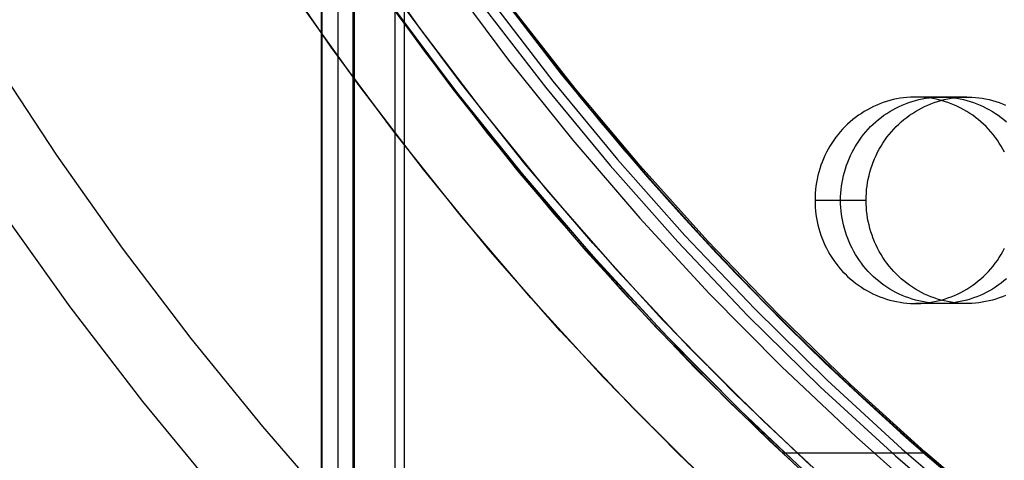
# Model space of a CAD drawing. Header units: millimetres. Extents: x 7986 to 9191, y -11326 to -10283.
# Tile 80 of 256: x 8520 to 8544, y -10719 to -10709. Entities that reach past the tile are written whole.
import ezdxf

# ---------------------------------------------------------------- set-up
doc = ezdxf.new("R2010")
doc.units = ezdxf.units.MM
doc.layers.add('color', color=7, linetype='Continuous')

msp = doc.modelspace()

# ---------------------------------------------------------------- linework, layer by layer
at = {"color": 7, "true_color": 0xffffff}
for p, q in [((8527.17, -10695.811, 50.099), (8527.17, -11325.811, 50.099)), ((8527.195, -11325.811, 50.324), (8527.195, -10695.811, 50.324)), ((8527.589, -11325.811, 52.029), (8527.589, -10695.811, 52.029)), ((8527.945, -11325.811, 49.125), (8527.945, -10695.811, 49.125)), ((8527.983, -11325.811, 53.734), (8527.983, -10695.811, 53.734)), ((8528.957, -10695.811, 54.509), (8528.957, -11325.811, 54.509)), ((8529.182, -10695.811, 54.484), (8529.182, -11325.811, 54.484)), ((8527.658, -10706.643, 55.849), (8529.15, -10708.759, 55.504)), ((8530.96, -10707.359, 39.872), (8532.421, -10709.31, 39.872)), ((8528.186, -10707.418, 19.934), (8529.658, -10709.473, 19.934)), ((8528.186, -10707.418, 61.309), (8529.658, -10709.473, 61.309)), ((8530.228, -10707.712, 18.434), (8531.714, -10709.704, 18.434)), ((8530.228, -10707.712, 18.434), (8531.714, -10709.704, 18.434)), ((8531.288, -10708.263, 60.99), (8532.788, -10710.211, 60.99)), ((8531.288, -10708.263, 60.99), (8532.788, -10710.211, 60.99)), ((8532.998, -10710.043, 61.309), (8531.504, -10708.102, 61.309)), ((8532.998, -10710.043, 18.434), (8531.504, -10708.102, 18.434)), ((8528.852, -10708.367, 40.622), (8530.361, -10710.405, 40.622)), ((8530.422, -10710.428, 47.488), (8528.864, -10708.34, 47.848)), ((8531.101, -10708.402, 60.565), (8532.605, -10710.356, 60.565)), ((8531.101, -10708.402, 60.565), (8532.605, -10710.356, 60.565)), ((8533.325, -10710.387, 54.54), (8531.809, -10708.454, 54.89)), ((8529.15, -10708.759, 55.504), (8530.711, -10710.82, 55.144)), ((8531.938, -10708.675, 60.059), (8533.434, -10710.58, 60.059)), ((8531.938, -10708.675, 60.059), (8533.434, -10710.58, 60.059)), ((8531.942, -10708.685, 47.138), (8532.699, -10709.666, 46.963)), ((8529.658, -10709.473, 19.934), (8531.2, -10711.477, 19.934)), ((8529.658, -10709.473, 61.309), (8531.2, -10711.477, 61.309)), ((8532.421, -10709.31, 39.872), (8533.948, -10711.209, 39.872)), ((8531.714, -10709.704, 18.434), (8533.269, -10711.644, 18.434)), ((8531.714, -10709.704, 18.434), (8533.269, -10711.644, 18.434)), ((8532.699, -10709.666, 46.963), (8533.475, -10710.635, 46.784)), ((8532.788, -10710.211, 60.99), (8534.353, -10712.106, 60.99)), ((8532.788, -10710.211, 60.99), (8534.353, -10712.106, 60.99)), ((8534.558, -10711.931, 61.309), (8532.998, -10710.043, 61.309)), ((8534.558, -10711.931, 18.434), (8532.998, -10710.043, 18.434)), ((8530.361, -10710.405, 40.622), (8531.939, -10712.389, 40.622)), ((8532.05, -10712.46, 47.113), (8530.422, -10710.428, 47.488)), ((8532.605, -10710.356, 60.565), (8534.176, -10712.258, 60.565)), ((8532.605, -10710.356, 60.565), (8534.176, -10712.258, 60.565)), ((8534.903, -10712.265, 54.176), (8533.325, -10710.387, 54.54)), ((8533.434, -10710.58, 60.059), (8534.995, -10712.433, 60.059)), ((8533.434, -10710.58, 60.059), (8534.995, -10712.433, 60.059)), ((8533.475, -10710.635, 46.784), (8534.268, -10711.591, 46.601)), ((8540.867, -10710.703, 46.141), (8540.787, -10710.73, 46.16)), ((8540.948, -10710.68, 46.123), (8540.867, -10710.703, 46.141)), ((8541.03, -10710.659, 46.104), (8540.948, -10710.68, 46.123)), ((8541.112, -10710.641, 46.085), (8541.03, -10710.659, 46.104)), ((8541.195, -10710.626, 46.066), (8541.112, -10710.641, 46.085)), ((8541.278, -10710.615, 46.046), (8541.195, -10710.626, 46.066)), ((8541.362, -10710.606, 46.027), (8541.278, -10710.615, 46.046)), ((8541.446, -10710.6, 46.008), (8541.362, -10710.606, 46.027)), ((8541.406, -10710.73, 48.839), (8541.486, -10710.703, 48.821)), ((8541.53, -10710.597, 45.988), (8541.446, -10710.6, 46.008)), ((8541.486, -10710.703, 48.821), (8541.567, -10710.68, 48.802)), ((8541.614, -10710.597, 45.969), (8541.53, -10710.597, 45.988)), ((8541.567, -10710.68, 48.802), (8541.648, -10710.659, 48.783)), ((8542.809, -10710.596, 51.338), (8541.572, -10710.596, 45.979)), ((8541.698, -10710.6, 45.949), (8541.614, -10710.597, 45.969)), ((8541.648, -10710.659, 48.783), (8541.73, -10710.641, 48.764)), ((8541.782, -10710.606, 45.93), (8541.698, -10710.6, 45.949)), ((8541.73, -10710.641, 48.764), (8541.813, -10710.626, 48.745)), ((8541.865, -10710.615, 45.911), (8541.782, -10710.606, 45.93)), ((8541.813, -10710.626, 48.745), (8541.897, -10710.615, 48.726)), ((8541.949, -10710.626, 45.892), (8541.865, -10710.615, 45.911)), ((8541.897, -10710.615, 48.726), (8541.98, -10710.606, 48.707)), ((8542.031, -10710.641, 45.872), (8541.949, -10710.626, 45.892)), ((8541.98, -10710.606, 48.707), (8542.064, -10710.6, 48.687)), ((8542.024, -10710.73, 51.519), (8542.104, -10710.703, 51.5)), ((8542.114, -10710.659, 45.853), (8542.031, -10710.641, 45.872)), ((8542.064, -10710.6, 48.687), (8542.148, -10710.597, 48.668)), ((8542.104, -10710.703, 51.5), (8542.185, -10710.68, 51.482)), ((8542.195, -10710.68, 45.835), (8542.114, -10710.659, 45.853)), ((8542.148, -10710.597, 48.668), (8542.232, -10710.597, 48.648)), ((8542.185, -10710.68, 51.482), (8542.267, -10710.659, 51.463)), ((8542.276, -10710.703, 45.816), (8542.195, -10710.68, 45.835)), ((8542.232, -10710.597, 48.648), (8542.316, -10710.6, 48.629)), ((8542.267, -10710.659, 51.463), (8542.349, -10710.641, 51.444)), ((8542.356, -10710.73, 45.797), (8542.276, -10710.703, 45.816)), ((8542.316, -10710.6, 48.629), (8542.4, -10710.606, 48.61)), ((8542.349, -10710.641, 51.444), (8542.432, -10710.626, 51.425)), ((8542.4, -10710.606, 48.61), (8542.484, -10710.615, 48.59)), ((8542.432, -10710.626, 51.425), (8542.515, -10710.615, 51.405)), ((8542.484, -10710.615, 48.59), (8542.567, -10710.626, 48.571)), ((8542.515, -10710.615, 51.405), (8542.599, -10710.606, 51.386)), ((8542.567, -10710.626, 48.571), (8542.65, -10710.641, 48.552)), ((8542.599, -10710.606, 51.386), (8542.683, -10710.6, 51.367)), ((8542.65, -10710.641, 48.552), (8542.732, -10710.659, 48.533)), ((8542.683, -10710.6, 51.367), (8542.767, -10710.597, 51.347)), ((8542.732, -10710.659, 48.533), (8542.814, -10710.68, 48.514)), ((8542.767, -10710.597, 51.347), (8542.851, -10710.597, 51.328)), ((8542.814, -10710.68, 48.514), (8542.895, -10710.703, 48.495)), ((8542.851, -10710.597, 51.328), (8542.935, -10710.6, 51.309)), ((8542.895, -10710.703, 48.495), (8542.975, -10710.73, 48.477)), ((8542.935, -10710.6, 51.309), (8543.019, -10710.606, 51.289)), ((8543.019, -10710.606, 51.289), (8543.102, -10710.615, 51.27)), ((8543.102, -10710.615, 51.27), (8543.186, -10710.626, 51.251)), ((8543.186, -10710.626, 51.251), (8543.269, -10710.641, 51.232)), ((8543.269, -10710.641, 51.232), (8543.351, -10710.659, 51.213)), ((8543.351, -10710.659, 51.213), (8543.433, -10710.68, 51.194)), ((8543.433, -10710.68, 51.194), (8543.513, -10710.703, 51.175)), ((8543.513, -10710.703, 51.175), (8543.594, -10710.73, 51.156)), ((8530.711, -10710.82, 55.144), (8532.341, -10712.826, 54.767)), ((8540.329, -10710.946, 46.265), (8540.258, -10710.991, 46.282)), ((8540.403, -10710.903, 46.249), (8540.329, -10710.946, 46.265)), ((8540.477, -10710.863, 46.231), (8540.403, -10710.903, 46.249)), ((8540.553, -10710.826, 46.214), (8540.477, -10710.863, 46.231)), ((8540.63, -10710.791, 46.196), (8540.553, -10710.826, 46.214)), ((8540.708, -10710.759, 46.178), (8540.63, -10710.791, 46.196)), ((8540.787, -10710.73, 46.16), (8540.708, -10710.759, 46.178)), ((8540.876, -10710.991, 48.961), (8540.948, -10710.946, 48.945)), ((8540.948, -10710.946, 48.945), (8541.021, -10710.903, 48.928)), ((8541.021, -10710.903, 48.928), (8541.096, -10710.863, 48.911)), ((8541.096, -10710.863, 48.911), (8541.171, -10710.826, 48.893)), ((8541.171, -10710.826, 48.893), (8541.248, -10710.791, 48.876)), ((8541.248, -10710.791, 48.876), (8541.326, -10710.759, 48.858)), ((8541.326, -10710.759, 48.858), (8541.406, -10710.73, 48.839)), ((8541.495, -10710.991, 51.641), (8541.567, -10710.946, 51.624)), ((8541.567, -10710.946, 51.624), (8541.64, -10710.903, 51.608)), ((8541.64, -10710.903, 51.608), (8541.714, -10710.863, 51.59)), ((8541.714, -10710.863, 51.59), (8541.79, -10710.826, 51.573)), ((8541.79, -10710.826, 51.573), (8541.867, -10710.791, 51.555)), ((8541.867, -10710.791, 51.555), (8541.945, -10710.759, 51.537)), ((8541.945, -10710.759, 51.537), (8542.024, -10710.73, 51.519)), ((8542.435, -10710.759, 45.779), (8542.356, -10710.73, 45.797)), ((8542.514, -10710.791, 45.761), (8542.435, -10710.759, 45.779)), ((8542.59, -10710.826, 45.743), (8542.514, -10710.791, 45.761)), ((8542.666, -10710.863, 45.726), (8542.59, -10710.826, 45.743)), ((8542.741, -10710.903, 45.709), (8542.666, -10710.863, 45.726)), ((8542.814, -10710.946, 45.692), (8542.741, -10710.903, 45.709)), ((8542.885, -10710.991, 45.675), (8542.814, -10710.946, 45.692)), ((8542.975, -10710.73, 48.477), (8543.054, -10710.759, 48.459)), ((8543.054, -10710.759, 48.459), (8543.132, -10710.791, 48.441)), ((8543.132, -10710.791, 48.441), (8543.209, -10710.826, 48.423)), ((8543.209, -10710.826, 48.423), (8543.285, -10710.863, 48.405)), ((8543.285, -10710.863, 48.405), (8543.359, -10710.903, 48.388)), ((8543.359, -10710.903, 48.388), (8543.432, -10710.946, 48.371)), ((8543.432, -10710.946, 48.371), (8543.504, -10710.991, 48.355)), ((8543.594, -10710.73, 51.156), (8543.673, -10710.759, 51.138)), ((8543.673, -10710.759, 51.138), (8543.751, -10710.791, 51.12)), ((8539.988, -10711.197, 46.344), (8539.925, -10711.254, 46.359)), ((8540.053, -10711.142, 46.329), (8539.988, -10711.197, 46.344)), ((8540.119, -10711.089, 46.314), (8540.053, -10711.142, 46.329)), ((8540.188, -10711.039, 46.298), (8540.119, -10711.089, 46.314)), ((8540.258, -10710.991, 46.282), (8540.188, -10711.039, 46.298)), ((8540.544, -10711.254, 49.038), (8540.607, -10711.197, 49.024)), ((8540.607, -10711.197, 49.024), (8540.671, -10711.142, 49.009)), ((8540.671, -10711.142, 49.009), (8540.738, -10711.089, 48.993)), ((8540.738, -10711.089, 48.993), (8540.806, -10711.039, 48.978)), ((8540.806, -10711.039, 48.978), (8540.876, -10710.991, 48.961)), ((8541.162, -10711.254, 51.718), (8541.225, -10711.197, 51.703)), ((8541.225, -10711.197, 51.703), (8541.29, -10711.142, 51.688)), ((8541.29, -10711.142, 51.688), (8541.357, -10711.089, 51.673)), ((8541.357, -10711.089, 51.673), (8541.425, -10711.039, 51.657)), ((8541.425, -10711.039, 51.657), (8541.495, -10710.991, 51.641)), ((8542.955, -10711.039, 45.659), (8542.885, -10710.991, 45.675)), ((8543.024, -10711.089, 45.643), (8542.955, -10711.039, 45.659)), ((8543.09, -10711.142, 45.628), (8543.024, -10711.089, 45.643)), ((8543.155, -10711.197, 45.613), (8543.09, -10711.142, 45.628)), ((8543.218, -10711.254, 45.598), (8543.155, -10711.197, 45.613)), ((8543.504, -10710.991, 48.355), (8543.574, -10711.039, 48.339)), ((8543.574, -10711.039, 48.339), (8543.642, -10711.089, 48.323)), ((8543.642, -10711.089, 48.323), (8543.709, -10711.142, 48.307)), ((8543.709, -10711.142, 48.307), (8543.774, -10711.197, 48.293)), ((8533.948, -10711.209, 39.872), (8535.539, -10713.055, 39.872)), ((8539.805, -10711.375, 46.386), (8539.748, -10711.439, 46.4)), ((8539.864, -10711.313, 46.373), (8539.805, -10711.375, 46.386)), ((8539.925, -10711.254, 46.359), (8539.864, -10711.313, 46.373)), ((8540.367, -10711.439, 49.079), (8540.424, -10711.375, 49.066)), ((8540.424, -10711.375, 49.066), (8540.483, -10711.313, 49.052)), ((8540.483, -10711.313, 49.052), (8540.544, -10711.254, 49.038)), ((8540.986, -10711.439, 51.759), (8541.042, -10711.375, 51.745)), ((8541.042, -10711.375, 51.745), (8541.101, -10711.313, 51.732)), ((8541.101, -10711.313, 51.732), (8541.162, -10711.254, 51.718)), ((8543.279, -10711.313, 45.584), (8543.218, -10711.254, 45.598)), ((8543.338, -10711.375, 45.571), (8543.279, -10711.313, 45.584)), ((8543.395, -10711.439, 45.558), (8543.338, -10711.375, 45.571)), ((8531.2, -10711.477, 19.934), (8532.81, -10713.426, 19.934)), ((8531.2, -10711.477, 61.309), (8532.81, -10713.426, 61.309)), ((8533.269, -10711.644, 18.434), (8534.89, -10713.528, 18.434)), ((8533.269, -10711.644, 18.434), (8534.89, -10713.528, 18.434)), ((8534.268, -10711.591, 46.601), (8535.079, -10712.533, 46.413)), ((8539.591, -10711.641, 46.436), (8539.543, -10711.712, 46.447)), ((8539.641, -10711.572, 46.424), (8539.591, -10711.641, 46.436)), ((8539.694, -10711.504, 46.412), (8539.641, -10711.572, 46.424)), ((8539.748, -10711.439, 46.4), (8539.694, -10711.504, 46.412)), ((8540.162, -10711.712, 49.126), (8540.21, -10711.641, 49.115)), ((8540.21, -10711.641, 49.115), (8540.26, -10711.572, 49.104)), ((8540.26, -10711.572, 49.104), (8540.312, -10711.504, 49.092)), ((8540.312, -10711.504, 49.092), (8540.367, -10711.439, 49.079)), ((8540.781, -10711.712, 51.806), (8540.828, -10711.641, 51.795)), ((8540.828, -10711.641, 51.795), (8540.878, -10711.572, 51.783)), ((8540.878, -10711.572, 51.783), (8540.931, -10711.504, 51.771)), ((8540.931, -10711.504, 51.771), (8540.986, -10711.439, 51.759)), ((8543.45, -10711.504, 45.545), (8543.395, -10711.439, 45.558)), ((8543.502, -10711.572, 45.533), (8543.45, -10711.504, 45.545)), ((8543.552, -10711.641, 45.521), (8543.502, -10711.572, 45.533)), ((8543.6, -10711.712, 45.51), (8543.552, -10711.641, 45.521)), ((8539.455, -10711.859, 46.467), (8539.415, -10711.935, 46.477)), ((8539.498, -10711.785, 46.457), (8539.455, -10711.859, 46.467)), ((8539.543, -10711.712, 46.447), (8539.498, -10711.785, 46.457)), ((8540.033, -10711.935, 49.156), (8540.074, -10711.859, 49.147)), ((8540.074, -10711.859, 49.147), (8540.117, -10711.785, 49.137)), ((8540.117, -10711.785, 49.137), (8540.162, -10711.712, 49.126)), ((8540.652, -10711.935, 51.836), (8540.692, -10711.859, 51.826)), ((8540.692, -10711.859, 51.826), (8540.735, -10711.785, 51.816)), ((8540.735, -10711.785, 51.816), (8540.781, -10711.712, 51.806)), ((8543.645, -10711.785, 45.5), (8543.6, -10711.712, 45.51)), ((8543.688, -10711.859, 45.49), (8543.645, -10711.785, 45.5)), ((8543.729, -10711.935, 45.481), (8543.688, -10711.859, 45.49)), ((8534.353, -10712.106, 60.99), (8535.984, -10713.946, 60.99)), ((8534.353, -10712.106, 60.99), (8535.984, -10713.946, 60.99)), ((8536.182, -10713.764, 61.309), (8534.558, -10711.931, 61.309)), ((8536.182, -10713.764, 18.434), (8534.558, -10711.931, 18.434)), ((8539.342, -10712.09, 46.493), (8539.309, -10712.17, 46.501)), ((8539.377, -10712.012, 46.485), (8539.342, -10712.09, 46.493)), ((8539.415, -10711.935, 46.477), (8539.377, -10712.012, 46.485)), ((8539.928, -10712.17, 49.18), (8539.96, -10712.09, 49.173)), ((8539.96, -10712.09, 49.173), (8539.996, -10712.012, 49.165)), ((8539.996, -10712.012, 49.165), (8540.033, -10711.935, 49.156)), ((8540.546, -10712.17, 51.86), (8540.579, -10712.09, 51.852)), ((8540.579, -10712.09, 51.852), (8540.614, -10712.012, 51.844)), ((8540.614, -10712.012, 51.844), (8540.652, -10711.935, 51.836)), ((8531.939, -10712.389, 40.622), (8533.585, -10714.318, 40.622)), ((8534.176, -10712.258, 60.565), (8535.812, -10714.104, 60.565)), ((8534.176, -10712.258, 60.565), (8535.812, -10714.104, 60.565)), ((8536.542, -10714.088, 53.798), (8534.903, -10712.265, 54.176)), ((8539.252, -10712.332, 46.514), (8539.228, -10712.415, 46.52)), ((8539.279, -10712.25, 46.508), (8539.252, -10712.332, 46.514)), ((8539.309, -10712.17, 46.501), (8539.279, -10712.25, 46.508)), ((8539.847, -10712.415, 49.199), (8539.871, -10712.332, 49.194)), ((8539.871, -10712.332, 49.194), (8539.898, -10712.25, 49.187)), ((8539.898, -10712.25, 49.187), (8539.928, -10712.17, 49.18)), ((8540.465, -10712.415, 51.879), (8540.49, -10712.332, 51.873)), ((8540.49, -10712.332, 51.873), (8540.517, -10712.25, 51.867)), ((8540.517, -10712.25, 51.867), (8540.546, -10712.17, 51.86)), ((8533.746, -10714.433, 46.721), (8532.05, -10712.46, 47.113)), ((8534.995, -10712.433, 60.059), (8536.618, -10714.231, 60.059)), ((8534.995, -10712.433, 60.059), (8536.618, -10714.231, 60.059)), ((8535.079, -10712.533, 46.413), (8535.906, -10713.462, 46.222)), ((8539.188, -10712.582, 46.529), (8539.172, -10712.667, 46.533)), ((8539.206, -10712.498, 46.525), (8539.188, -10712.582, 46.529)), ((8539.228, -10712.415, 46.52), (8539.206, -10712.498, 46.525)), ((8539.791, -10712.667, 49.212), (8539.806, -10712.582, 49.208)), ((8539.806, -10712.582, 49.208), (8539.825, -10712.498, 49.204)), ((8539.825, -10712.498, 49.204), (8539.847, -10712.415, 49.199)), ((8540.409, -10712.667, 51.892), (8540.425, -10712.582, 51.888)), ((8540.425, -10712.582, 51.888), (8540.444, -10712.498, 51.884)), ((8540.444, -10712.498, 51.884), (8540.465, -10712.415, 51.879)), ((8532.341, -10712.826, 54.767), (8534.038, -10714.772, 54.376)), ((8539.149, -10712.838, 46.538), (8539.141, -10712.924, 46.54)), ((8539.159, -10712.752, 46.536), (8539.149, -10712.838, 46.538)), ((8539.172, -10712.667, 46.533), (8539.159, -10712.752, 46.536)), ((8539.76, -10712.924, 49.219), (8539.767, -10712.838, 49.217)), ((8539.767, -10712.838, 49.217), (8539.777, -10712.752, 49.215)), ((8539.777, -10712.752, 49.215), (8539.791, -10712.667, 49.212)), ((8540.379, -10712.924, 51.899), (8540.386, -10712.838, 51.897)), ((8540.386, -10712.838, 51.897), (8540.396, -10712.752, 51.895)), ((8540.396, -10712.752, 51.895), (8540.409, -10712.667, 51.892)), ((8535.539, -10713.055, 39.872), (8537.193, -10714.844, 39.872)), ((8539.137, -10713.01, 46.541), (8539.136, -10713.096, 46.541)), ((8539.136, -10713.096, 46.541), (8540.373, -10713.096, 51.9)), ((8539.136, -10713.096, 46.541), (8539.137, -10713.183, 46.541)), ((8539.141, -10712.924, 46.54), (8539.137, -10713.01, 46.541)), ((8539.754, -10713.096, 49.221), (8539.756, -10713.01, 49.22)), ((8539.756, -10713.183, 49.22), (8539.754, -10713.096, 49.221)), ((8539.756, -10713.01, 49.22), (8539.76, -10712.924, 49.219)), ((8540.373, -10713.096, 51.9), (8540.374, -10713.01, 51.9)), ((8540.374, -10713.183, 51.9), (8540.373, -10713.096, 51.9)), ((8540.374, -10713.01, 51.9), (8540.379, -10712.924, 51.899)), ((8539.137, -10713.183, 46.541), (8539.141, -10713.269, 46.54)), ((8539.141, -10713.269, 46.54), (8539.149, -10713.355, 46.538)), ((8539.76, -10713.269, 49.219), (8539.756, -10713.183, 49.22)), ((8539.767, -10713.355, 49.217), (8539.76, -10713.269, 49.219)), ((8540.379, -10713.269, 51.899), (8540.374, -10713.183, 51.9)), ((8540.386, -10713.355, 51.897), (8540.379, -10713.269, 51.899)), ((8532.81, -10713.426, 19.934), (8534.487, -10715.319, 19.934)), ((8532.81, -10713.426, 61.309), (8534.487, -10715.319, 61.309)), ((8534.89, -10713.528, 18.434), (8536.575, -10715.356, 18.434)), ((8534.89, -10713.528, 18.434), (8536.575, -10715.356, 18.434)), ((8535.906, -10713.462, 46.222), (8536.75, -10714.376, 46.028)), ((8539.149, -10713.355, 46.538), (8539.159, -10713.441, 46.536)), ((8539.159, -10713.441, 46.536), (8539.172, -10713.526, 46.533)), ((8539.172, -10713.526, 46.533), (8539.188, -10713.611, 46.529)), ((8539.777, -10713.441, 49.215), (8539.767, -10713.355, 49.217)), ((8539.791, -10713.526, 49.212), (8539.777, -10713.441, 49.215)), ((8539.806, -10713.611, 49.208), (8539.791, -10713.526, 49.212)), ((8540.396, -10713.441, 51.895), (8540.386, -10713.355, 51.897)), ((8540.409, -10713.526, 51.892), (8540.396, -10713.441, 51.895)), ((8540.425, -10713.611, 51.888), (8540.409, -10713.526, 51.892)), ((8537.868, -10715.54, 61.309), (8536.182, -10713.764, 61.309)), ((8537.868, -10715.54, 18.434), (8536.182, -10713.764, 18.434)), ((8539.188, -10713.611, 46.529), (8539.206, -10713.695, 46.525)), ((8539.206, -10713.695, 46.525), (8539.228, -10713.778, 46.52)), ((8539.228, -10713.778, 46.52), (8539.252, -10713.861, 46.514)), ((8539.825, -10713.695, 49.204), (8539.806, -10713.611, 49.208)), ((8539.847, -10713.778, 49.199), (8539.825, -10713.695, 49.204)), ((8539.871, -10713.861, 49.194), (8539.847, -10713.778, 49.199)), ((8540.444, -10713.695, 51.884), (8540.425, -10713.611, 51.888)), ((8540.465, -10713.778, 51.879), (8540.444, -10713.695, 51.884)), ((8540.49, -10713.861, 51.873), (8540.465, -10713.778, 51.879)), ((8535.984, -10713.946, 60.99), (8537.676, -10715.729, 60.99)), ((8535.984, -10713.946, 60.99), (8537.676, -10715.729, 60.99)), ((8539.252, -10713.861, 46.514), (8539.279, -10713.942, 46.508)), ((8539.279, -10713.942, 46.508), (8539.309, -10714.023, 46.501)), ((8539.309, -10714.023, 46.501), (8539.342, -10714.103, 46.493)), ((8539.898, -10713.942, 49.187), (8539.871, -10713.861, 49.194)), ((8539.928, -10714.023, 49.18), (8539.898, -10713.942, 49.187)), ((8539.96, -10714.103, 49.173), (8539.928, -10714.023, 49.18)), ((8540.517, -10713.942, 51.867), (8540.49, -10713.861, 51.873)), ((8540.546, -10714.023, 51.86), (8540.517, -10713.942, 51.867)), ((8540.579, -10714.103, 51.852), (8540.546, -10714.023, 51.86)), ((8535.812, -10714.104, 60.565), (8537.51, -10715.892, 60.565)), ((8535.812, -10714.104, 60.565), (8537.51, -10715.892, 60.565)), ((8538.24, -10715.853, 53.406), (8536.542, -10714.088, 53.798)), ((8536.618, -10714.231, 60.059), (8538.301, -10715.973, 60.059)), ((8536.618, -10714.231, 60.059), (8538.301, -10715.973, 60.059)), ((8539.342, -10714.103, 46.493), (8539.377, -10714.181, 46.485)), ((8539.377, -10714.181, 46.485), (8539.415, -10714.258, 46.477)), ((8539.415, -10714.258, 46.477), (8539.455, -10714.334, 46.467)), ((8539.996, -10714.181, 49.165), (8539.96, -10714.103, 49.173)), ((8540.033, -10714.258, 49.156), (8539.996, -10714.181, 49.165)), ((8540.074, -10714.334, 49.147), (8540.033, -10714.258, 49.156)), ((8540.614, -10714.181, 51.844), (8540.579, -10714.103, 51.852)), ((8540.652, -10714.258, 51.836), (8540.614, -10714.181, 51.844)), ((8540.692, -10714.334, 51.826), (8540.652, -10714.258, 51.836)), ((8543.688, -10714.334, 45.49), (8543.729, -10714.258, 45.481)), ((8533.585, -10714.318, 40.622), (8535.297, -10716.188, 40.622)), ((8535.507, -10716.344, 46.315), (8533.746, -10714.433, 46.721)), ((8536.75, -10714.376, 46.028), (8537.61, -10715.276, 45.829)), ((8539.455, -10714.334, 46.467), (8539.498, -10714.408, 46.457)), ((8539.498, -10714.408, 46.457), (8539.543, -10714.481, 46.447)), ((8539.543, -10714.481, 46.447), (8539.591, -10714.552, 46.436)), ((8540.117, -10714.408, 49.137), (8540.074, -10714.334, 49.147)), ((8540.162, -10714.481, 49.126), (8540.117, -10714.408, 49.137)), ((8540.21, -10714.552, 49.115), (8540.162, -10714.481, 49.126)), ((8540.735, -10714.408, 51.816), (8540.692, -10714.334, 51.826)), ((8540.781, -10714.481, 51.806), (8540.735, -10714.408, 51.816)), ((8540.828, -10714.552, 51.795), (8540.781, -10714.481, 51.806)), ((8543.552, -10714.552, 45.521), (8543.6, -10714.481, 45.51)), ((8543.6, -10714.481, 45.51), (8543.645, -10714.408, 45.5)), ((8543.645, -10714.408, 45.5), (8543.688, -10714.334, 45.49)), ((8534.038, -10714.772, 54.376), (8535.799, -10716.657, 53.969)), ((8539.591, -10714.552, 46.436), (8539.641, -10714.621, 46.424)), ((8539.641, -10714.621, 46.424), (8539.694, -10714.689, 46.412)), ((8539.694, -10714.689, 46.412), (8539.748, -10714.754, 46.4)), ((8539.748, -10714.754, 46.4), (8539.805, -10714.818, 46.386)), ((8540.26, -10714.621, 49.104), (8540.21, -10714.552, 49.115)), ((8540.312, -10714.689, 49.092), (8540.26, -10714.621, 49.104)), ((8540.367, -10714.754, 49.079), (8540.312, -10714.689, 49.092)), ((8540.424, -10714.818, 49.066), (8540.367, -10714.754, 49.079)), ((8540.878, -10714.621, 51.783), (8540.828, -10714.552, 51.795)), ((8540.931, -10714.689, 51.771), (8540.878, -10714.621, 51.783)), ((8540.986, -10714.754, 51.759), (8540.931, -10714.689, 51.771)), ((8541.042, -10714.818, 51.745), (8540.986, -10714.754, 51.759)), ((8543.338, -10714.818, 45.571), (8543.395, -10714.754, 45.558)), ((8543.395, -10714.754, 45.558), (8543.45, -10714.689, 45.545)), ((8543.45, -10714.689, 45.545), (8543.502, -10714.621, 45.533)), ((8543.502, -10714.621, 45.533), (8543.552, -10714.552, 45.521)), ((8537.193, -10714.844, 39.872), (8538.908, -10716.577, 39.872)), ((8539.805, -10714.818, 46.386), (8539.864, -10714.879, 46.373)), ((8539.864, -10714.879, 46.373), (8539.925, -10714.939, 46.359)), ((8539.925, -10714.939, 46.359), (8539.988, -10714.996, 46.344)), ((8539.988, -10714.996, 46.344), (8540.053, -10715.051, 46.329)), ((8540.483, -10714.879, 49.052), (8540.424, -10714.818, 49.066)), ((8540.544, -10714.939, 49.038), (8540.483, -10714.879, 49.052)), ((8540.607, -10714.996, 49.024), (8540.544, -10714.939, 49.038)), ((8540.671, -10715.051, 49.009), (8540.607, -10714.996, 49.024)), ((8541.101, -10714.879, 51.732), (8541.042, -10714.818, 51.745)), ((8541.162, -10714.939, 51.718), (8541.101, -10714.879, 51.732)), ((8541.225, -10714.996, 51.703), (8541.162, -10714.939, 51.718)), ((8541.29, -10715.051, 51.688), (8541.225, -10714.996, 51.703)), ((8543.09, -10715.051, 45.628), (8543.155, -10714.996, 45.613)), ((8543.155, -10714.996, 45.613), (8543.218, -10714.939, 45.598)), ((8543.218, -10714.939, 45.598), (8543.279, -10714.879, 45.584)), ((8543.279, -10714.879, 45.584), (8543.338, -10714.818, 45.571)), ((8543.774, -10714.996, 48.293), (8543.709, -10715.051, 48.307)), ((8540.053, -10715.051, 46.329), (8540.119, -10715.104, 46.314)), ((8540.119, -10715.104, 46.314), (8540.188, -10715.154, 46.298)), ((8540.188, -10715.154, 46.298), (8540.258, -10715.202, 46.282)), ((8540.258, -10715.202, 46.282), (8540.329, -10715.247, 46.265)), ((8540.329, -10715.247, 46.265), (8540.403, -10715.29, 46.249)), ((8540.738, -10715.104, 48.993), (8540.671, -10715.051, 49.009)), ((8540.806, -10715.154, 48.978), (8540.738, -10715.104, 48.993)), ((8540.876, -10715.202, 48.961), (8540.806, -10715.154, 48.978)), ((8540.948, -10715.247, 48.945), (8540.876, -10715.202, 48.961)), ((8541.021, -10715.29, 48.928), (8540.948, -10715.247, 48.945)), ((8541.357, -10715.104, 51.673), (8541.29, -10715.051, 51.688)), ((8541.425, -10715.154, 51.657), (8541.357, -10715.104, 51.673)), ((8541.495, -10715.202, 51.641), (8541.425, -10715.154, 51.657)), ((8541.567, -10715.247, 51.624), (8541.495, -10715.202, 51.641)), ((8541.64, -10715.29, 51.608), (8541.567, -10715.247, 51.624)), ((8542.741, -10715.29, 45.709), (8542.814, -10715.247, 45.692)), ((8542.814, -10715.247, 45.692), (8542.885, -10715.202, 45.675)), ((8542.885, -10715.202, 45.675), (8542.955, -10715.154, 45.659)), ((8542.955, -10715.154, 45.659), (8543.024, -10715.104, 45.643)), ((8543.024, -10715.104, 45.643), (8543.09, -10715.051, 45.628)), ((8543.432, -10715.247, 48.371), (8543.359, -10715.29, 48.388)), ((8543.504, -10715.202, 48.355), (8543.432, -10715.247, 48.371)), ((8543.574, -10715.154, 48.339), (8543.504, -10715.202, 48.355)), ((8543.642, -10715.104, 48.323), (8543.574, -10715.154, 48.339)), ((8543.709, -10715.051, 48.307), (8543.642, -10715.104, 48.323)), ((8534.487, -10715.319, 19.934), (8536.228, -10717.153, 19.934)), ((8534.487, -10715.319, 61.309), (8536.228, -10717.153, 61.309)), ((8536.575, -10715.356, 18.434), (8538.323, -10717.123, 18.434)), ((8536.575, -10715.356, 18.434), (8538.323, -10717.123, 18.434)), ((8537.61, -10715.276, 45.829), (8538.486, -10716.161, 45.627)), ((8540.403, -10715.29, 46.249), (8540.477, -10715.33, 46.231)), ((8540.477, -10715.33, 46.231), (8540.553, -10715.367, 46.214)), ((8540.553, -10715.367, 46.214), (8540.63, -10715.402, 46.196)), ((8540.63, -10715.402, 46.196), (8540.708, -10715.434, 46.178)), ((8540.708, -10715.434, 46.178), (8540.787, -10715.463, 46.16)), ((8540.787, -10715.463, 46.16), (8540.867, -10715.49, 46.141)), ((8540.867, -10715.49, 46.141), (8540.948, -10715.513, 46.123)), ((8541.096, -10715.33, 48.911), (8541.021, -10715.29, 48.928)), ((8541.171, -10715.367, 48.893), (8541.096, -10715.33, 48.911)), ((8541.248, -10715.402, 48.876), (8541.171, -10715.367, 48.893)), ((8541.326, -10715.434, 48.858), (8541.248, -10715.402, 48.876)), ((8541.406, -10715.463, 48.839), (8541.326, -10715.434, 48.858)), ((8541.486, -10715.49, 48.821), (8541.406, -10715.463, 48.839)), ((8541.567, -10715.513, 48.802), (8541.486, -10715.49, 48.821)), ((8541.714, -10715.33, 51.59), (8541.64, -10715.29, 51.608)), ((8541.79, -10715.367, 51.573), (8541.714, -10715.33, 51.59)), ((8541.867, -10715.402, 51.555), (8541.79, -10715.367, 51.573)), ((8541.945, -10715.434, 51.537), (8541.867, -10715.402, 51.555)), ((8542.024, -10715.463, 51.519), (8541.945, -10715.434, 51.537)), ((8542.104, -10715.49, 51.5), (8542.024, -10715.463, 51.519)), ((8542.185, -10715.513, 51.482), (8542.104, -10715.49, 51.5)), ((8542.195, -10715.513, 45.835), (8542.276, -10715.49, 45.816)), ((8542.276, -10715.49, 45.816), (8542.356, -10715.463, 45.797)), ((8542.356, -10715.463, 45.797), (8542.435, -10715.434, 45.779)), ((8542.435, -10715.434, 45.779), (8542.514, -10715.402, 45.761)), ((8542.514, -10715.402, 45.761), (8542.59, -10715.367, 45.743)), ((8542.59, -10715.367, 45.743), (8542.666, -10715.33, 45.726)), ((8542.666, -10715.33, 45.726), (8542.741, -10715.29, 45.709)), ((8542.895, -10715.49, 48.495), (8542.814, -10715.513, 48.514)), ((8542.975, -10715.463, 48.477), (8542.895, -10715.49, 48.495)), ((8543.054, -10715.434, 48.459), (8542.975, -10715.463, 48.477)), ((8543.132, -10715.402, 48.441), (8543.054, -10715.434, 48.459)), ((8543.209, -10715.367, 48.423), (8543.132, -10715.402, 48.441)), ((8543.285, -10715.33, 48.405), (8543.209, -10715.367, 48.423)), ((8543.359, -10715.29, 48.388), (8543.285, -10715.33, 48.405)), ((8543.513, -10715.49, 51.175), (8543.433, -10715.513, 51.194)), ((8543.594, -10715.463, 51.156), (8543.513, -10715.49, 51.175)), ((8543.673, -10715.434, 51.138), (8543.594, -10715.463, 51.156)), ((8543.751, -10715.402, 51.12), (8543.673, -10715.434, 51.138)), ((8537.676, -10715.729, 60.99), (8539.429, -10717.452, 60.99)), ((8537.676, -10715.729, 60.99), (8539.429, -10717.452, 60.99)), ((8539.615, -10717.257, 61.309), (8537.868, -10715.54, 61.309)), ((8539.615, -10717.257, 18.434), (8537.868, -10715.54, 18.434)), ((8540.948, -10715.513, 46.123), (8541.03, -10715.534, 46.104)), ((8541.03, -10715.534, 46.104), (8541.112, -10715.551, 46.085)), ((8541.112, -10715.551, 46.085), (8541.195, -10715.566, 46.066)), ((8541.195, -10715.566, 46.066), (8541.278, -10715.578, 46.046)), ((8541.278, -10715.578, 46.046), (8541.362, -10715.587, 46.027)), ((8541.362, -10715.587, 46.027), (8541.446, -10715.593, 46.008)), ((8541.446, -10715.593, 46.008), (8541.53, -10715.596, 45.988)), ((8541.53, -10715.596, 45.988), (8541.614, -10715.596, 45.969)), ((8541.648, -10715.534, 48.783), (8541.567, -10715.513, 48.802)), ((8542.809, -10715.596, 51.338), (8541.572, -10715.596, 45.979)), ((8541.614, -10715.596, 45.969), (8541.698, -10715.593, 45.949)), ((8541.73, -10715.551, 48.764), (8541.648, -10715.534, 48.783)), ((8541.698, -10715.593, 45.949), (8541.782, -10715.587, 45.93)), ((8541.813, -10715.566, 48.745), (8541.73, -10715.551, 48.764)), ((8541.782, -10715.587, 45.93), (8541.865, -10715.578, 45.911)), ((8541.897, -10715.578, 48.726), (8541.813, -10715.566, 48.745)), ((8541.865, -10715.578, 45.911), (8541.949, -10715.566, 45.892)), ((8541.98, -10715.587, 48.707), (8541.897, -10715.578, 48.726)), ((8541.949, -10715.566, 45.892), (8542.031, -10715.551, 45.872)), ((8542.064, -10715.593, 48.687), (8541.98, -10715.587, 48.707)), ((8542.031, -10715.551, 45.872), (8542.114, -10715.534, 45.853)), ((8542.148, -10715.596, 48.668), (8542.064, -10715.593, 48.687)), ((8542.114, -10715.534, 45.853), (8542.195, -10715.513, 45.835)), ((8542.232, -10715.596, 48.648), (8542.148, -10715.596, 48.668)), ((8542.267, -10715.534, 51.463), (8542.185, -10715.513, 51.482)), ((8542.316, -10715.593, 48.629), (8542.232, -10715.596, 48.648)), ((8542.349, -10715.551, 51.444), (8542.267, -10715.534, 51.463)), ((8542.4, -10715.587, 48.61), (8542.316, -10715.593, 48.629)), ((8542.432, -10715.566, 51.425), (8542.349, -10715.551, 51.444)), ((8542.484, -10715.578, 48.59), (8542.4, -10715.587, 48.61)), ((8542.515, -10715.578, 51.405), (8542.432, -10715.566, 51.425)), ((8542.567, -10715.566, 48.571), (8542.484, -10715.578, 48.59)), ((8542.599, -10715.587, 51.386), (8542.515, -10715.578, 51.405)), ((8542.65, -10715.551, 48.552), (8542.567, -10715.566, 48.571)), ((8542.683, -10715.593, 51.367), (8542.599, -10715.587, 51.386)), ((8542.732, -10715.534, 48.533), (8542.65, -10715.551, 48.552)), ((8542.767, -10715.596, 51.347), (8542.683, -10715.593, 51.367)), ((8542.814, -10715.513, 48.514), (8542.732, -10715.534, 48.533)), ((8542.851, -10715.596, 51.328), (8542.767, -10715.596, 51.347)), ((8542.935, -10715.593, 51.309), (8542.851, -10715.596, 51.328)), ((8543.019, -10715.587, 51.289), (8542.935, -10715.593, 51.309)), ((8543.102, -10715.578, 51.27), (8543.019, -10715.587, 51.289)), ((8543.186, -10715.566, 51.251), (8543.102, -10715.578, 51.27)), ((8543.269, -10715.551, 51.232), (8543.186, -10715.566, 51.251)), ((8543.351, -10715.534, 51.213), (8543.269, -10715.551, 51.232)), ((8543.433, -10715.513, 51.194), (8543.351, -10715.534, 51.213)), ((8537.51, -10715.892, 60.565), (8539.269, -10717.621, 60.565)), ((8537.51, -10715.892, 60.565), (8539.269, -10717.621, 60.565)), ((8539.996, -10717.558, 53), (8538.24, -10715.853, 53.406)), ((8535.297, -10716.188, 40.622), (8537.072, -10717.998, 40.622)), ((8538.301, -10715.973, 60.059), (8539.973, -10717.583, 60.059)), ((8538.301, -10715.973, 60.059), (8539.969, -10717.587, 60.059)), ((8538.301, -10715.973, 60.059), (8539.973, -10717.583, 60.059)), ((8538.486, -10716.161, 45.627), (8539.377, -10717.03, 45.421)), ((8537.332, -10718.19, 45.893), (8535.507, -10716.344, 46.315)), ((8535.799, -10716.657, 53.969), (8537.622, -10718.479, 53.548)), ((8538.908, -10716.577, 39.872), (8540.681, -10718.249, 39.872)), ((8536.228, -10717.153, 19.934), (8538.031, -10718.925, 19.934)), ((8536.228, -10717.153, 61.309), (8538.031, -10718.925, 61.309)), ((8538.323, -10717.123, 18.434), (8540.13, -10718.83, 18.434)), ((8538.323, -10717.123, 18.434), (8540.13, -10718.83, 18.434)), ((8539.377, -10717.03, 45.421), (8540.283, -10717.883, 45.212)), ((8541.419, -10718.912, 61.309), (8539.615, -10717.257, 61.309)), ((8541.419, -10718.912, 18.434), (8539.615, -10717.257, 18.434)), ((8539.269, -10717.621, 60.565), (8541.086, -10719.288, 60.565)), ((8539.269, -10717.621, 60.565), (8541.086, -10719.288, 60.565)), ((8539.429, -10717.452, 60.99), (8541.241, -10719.114, 60.99)), ((8539.429, -10717.452, 60.99), (8541.241, -10719.114, 60.99)), ((8539.969, -10717.587, 60.059), (8541.689, -10719.146, 60.059)), ((8539.973, -10717.583, 60.059), (8541.695, -10719.139, 60.059)), ((8539.973, -10717.583, 60.059), (8541.695, -10719.139, 60.059)), ((8541.806, -10719.2, 52.582), (8539.996, -10717.558, 53)), ((8537.072, -10717.998, 40.622), (8538.91, -10719.746, 40.622)), ((8540.283, -10717.883, 45.212), (8541.203, -10718.72, 44.999)), ((8539.219, -10719.971, 45.458), (8537.332, -10718.19, 45.893)), ((8540.681, -10718.249, 39.872), (8542.51, -10719.859, 39.872)), ((8537.622, -10718.479, 53.548), (8539.505, -10720.236, 53.114)), ((8541.203, -10718.72, 44.999), (8543.086, -10720.344, 44.565)), ((8538.031, -10718.925, 19.934), (8539.894, -10720.634, 19.934)), ((8538.031, -10718.925, 61.309), (8539.894, -10720.634, 61.309)), ((8540.13, -10718.83, 18.434), (8541.996, -10720.472, 18.434)), ((8540.13, -10718.83, 18.434), (8541.996, -10720.472, 18.434)), ((8543.28, -10720.505, 61.309), (8541.419, -10718.912, 61.309)), ((8543.28, -10720.505, 18.434), (8541.419, -10718.912, 18.434)), ((8538.34, -10719.217, 45.66), (8541.766, -10719.217, 44.87)), ((8541.086, -10719.288, 60.565), (8542.961, -10720.892, 60.565)), ((8541.086, -10719.288, 60.565), (8542.961, -10720.892, 60.565)), ((8541.241, -10719.114, 60.99), (8543.109, -10720.712, 60.99)), ((8541.241, -10719.114, 60.99), (8543.109, -10720.712, 60.99)), ((8541.689, -10719.146, 60.059), (8543.459, -10720.648, 60.059)), ((8541.695, -10719.139, 60.059), (8543.467, -10720.638, 60.059)), ((8541.695, -10719.139, 60.059), (8543.467, -10720.638, 60.059)), ((8543.67, -10720.779, 52.152), (8541.806, -10719.2, 52.582))]:
    msp.add_line(p, q, dxfattribs=at)
at = {"layer": 'color', "color": 254, "true_color": 0xcad1ee}
for p, q in [((8528.075, -10706.827, -2.642), (8529.537, -10708.901, -2.642)), ((8528.075, -10706.827, -2.642), (8529.537, -10708.901, -2.642)), ((8527.419, -10709.385, 17.559), (8525.952, -10707.252, 17.559)), ((8527.419, -10709.385, 17.559), (8525.952, -10707.252, 17.559)), ((8527.419, -10709.385, 7.032), (8525.952, -10707.252, 7.032)), ((8528.097, -10710.319, -3.495), (8526.612, -10708.232, -3.495)), ((8528.097, -10710.319, -3.495), (8526.612, -10708.232, -3.495)), ((8530.546, -10710.248, 17.559), (8529.047, -10708.223, 17.559)), ((8530.546, -10710.248, 17.559), (8529.047, -10708.223, 17.559)), ((8530.546, -10710.248, 7.459), (8529.047, -10708.223, 7.459)), ((8529.537, -10708.901, -2.642), (8531.07, -10710.923, -2.642)), ((8529.537, -10708.901, -2.642), (8531.07, -10710.923, -2.642)), ((8528.96, -10711.466, 17.559), (8527.419, -10709.385, 17.559)), ((8528.96, -10711.466, 17.559), (8527.419, -10709.385, 17.559)), ((8528.96, -10711.466, 7.032), (8527.419, -10709.385, 7.032)), ((8520.775, -10712.008, -8.631), (8519.262, -10709.71, -8.631)), ((8529.651, -10712.354, -3.495), (8528.097, -10710.319, -3.495)), ((8529.651, -10712.354, -3.495), (8528.097, -10710.319, -3.495)), ((8532.115, -10712.221, 17.559), (8530.546, -10710.248, 17.559)), ((8532.115, -10712.221, 17.559), (8530.546, -10710.248, 17.559)), ((8532.115, -10712.221, 7.459), (8530.546, -10710.248, 7.459)), ((8531.07, -10710.923, -2.642), (8532.672, -10712.89, -2.642)), ((8531.07, -10710.923, -2.642), (8532.672, -10712.89, -2.642)), ((8530.571, -10713.492, 17.559), (8528.96, -10711.466, 17.559)), ((8530.571, -10713.492, 17.559), (8528.96, -10711.466, 17.559)), ((8530.571, -10713.492, 7.032), (8528.96, -10711.466, 7.032)), ((8522.363, -10714.254, -8.631), (8520.775, -10712.008, -8.631)), ((8531.275, -10714.335, -3.495), (8529.651, -10712.354, -3.495)), ((8531.275, -10714.335, -3.495), (8529.651, -10712.354, -3.495)), ((8533.75, -10714.138, 17.559), (8532.115, -10712.221, 17.559)), ((8533.75, -10714.138, 17.559), (8532.115, -10712.221, 17.559)), ((8533.75, -10714.138, 7.459), (8532.115, -10712.221, 7.459)), ((8532.672, -10712.89, -2.642), (8534.342, -10714.8, -2.642)), ((8532.672, -10712.89, -2.642), (8534.342, -10714.8, -2.642)), ((8521.095, -10715.677, -7.252), (8519.413, -10713.322, -7.252)), ((8532.251, -10715.462, 17.559), (8530.571, -10713.492, 17.559)), ((8532.251, -10715.462, 17.559), (8530.571, -10713.492, 17.559)), ((8532.251, -10715.462, 7.032), (8530.571, -10713.492, 7.032)), ((8524.027, -10716.445, -8.631), (8522.363, -10714.254, -8.631)), ((8535.451, -10715.998, 17.559), (8533.75, -10714.138, 17.559)), ((8535.451, -10715.998, 17.559), (8533.75, -10714.138, 17.559)), ((8535.451, -10715.998, 7.459), (8533.75, -10714.138, 7.459)), ((8532.965, -10716.259, -3.495), (8531.275, -10714.335, -3.495)), ((8532.965, -10716.259, -3.495), (8531.275, -10714.335, -3.495)), ((8534.342, -10714.8, -2.642), (8536.077, -10716.651, -2.642)), ((8534.342, -10714.8, -2.642), (8536.077, -10716.651, -2.642)), ((8533.998, -10717.373, 17.559), (8532.251, -10715.462, 17.559)), ((8533.998, -10717.373, 17.559), (8532.251, -10715.462, 17.559)), ((8533.998, -10717.373, 7.032), (8532.251, -10715.462, 7.032)), ((8522.856, -10717.972, -7.252), (8521.095, -10715.677, -7.252)), ((8537.215, -10717.798, 17.559), (8535.451, -10715.998, 17.559)), ((8537.215, -10717.798, 17.559), (8535.451, -10715.998, 17.559)), ((8537.215, -10717.798, 7.459), (8535.451, -10715.998, 7.459)), ((8534.719, -10718.124, -3.495), (8532.965, -10716.259, -3.495)), ((8534.719, -10718.124, -3.495), (8532.965, -10716.259, -3.495)), ((8525.763, -10718.58, -8.631), (8524.027, -10716.445, -8.631)), ((8536.077, -10716.651, -2.642), (8537.876, -10718.441, -2.642)), ((8536.077, -10716.651, -2.642), (8537.876, -10718.441, -2.642)), ((8535.81, -10719.222, 17.559), (8533.998, -10717.373, 17.559)), ((8535.81, -10719.222, 17.559), (8533.998, -10717.373, 17.559)), ((8535.81, -10719.222, 7.032), (8533.998, -10717.373, 7.032)), ((8539.039, -10719.536, 17.559), (8537.215, -10717.798, 17.559)), ((8539.039, -10719.536, 17.559), (8537.215, -10717.798, 17.559)), ((8539.039, -10719.536, 7.459), (8537.215, -10717.798, 7.459)), ((8524.695, -10720.206, -7.252), (8522.856, -10717.972, -7.252)), ((8536.537, -10719.928, -3.495), (8534.719, -10718.124, -3.495)), ((8536.537, -10719.928, -3.495), (8534.719, -10718.124, -3.495)), ((8527.569, -10720.655, -8.631), (8525.763, -10718.58, -8.631)), ((8537.876, -10718.441, -2.642), (8539.735, -10720.167, -2.642)), ((8537.876, -10718.441, -2.642), (8539.735, -10720.167, -2.642)), ((8537.685, -10721.008, 17.559), (8535.81, -10719.222, 17.559)), ((8537.685, -10721.008, 17.559), (8535.81, -10719.222, 17.559)), ((8537.685, -10721.008, 7.032), (8535.81, -10719.222, 7.032))]:
    msp.add_line(p, q, dxfattribs=at)
at = {"layer": 'color'}
for p, q in [((8530.546, -10710.248, 17.559), (8529.047, -10708.223, 17.559)), ((8532.115, -10712.221, 17.559), (8530.546, -10710.248, 17.559)), ((8533.75, -10714.138, 17.559), (8532.115, -10712.221, 17.559)), ((8535.451, -10715.998, 17.559), (8533.75, -10714.138, 17.559)), ((8537.215, -10717.798, 17.559), (8535.451, -10715.998, 17.559)), ((8539.039, -10719.536, 17.559), (8537.215, -10717.798, 17.559))]:
    msp.add_line(p, q, dxfattribs=at)

doc.saveas('drawing.dxf')
